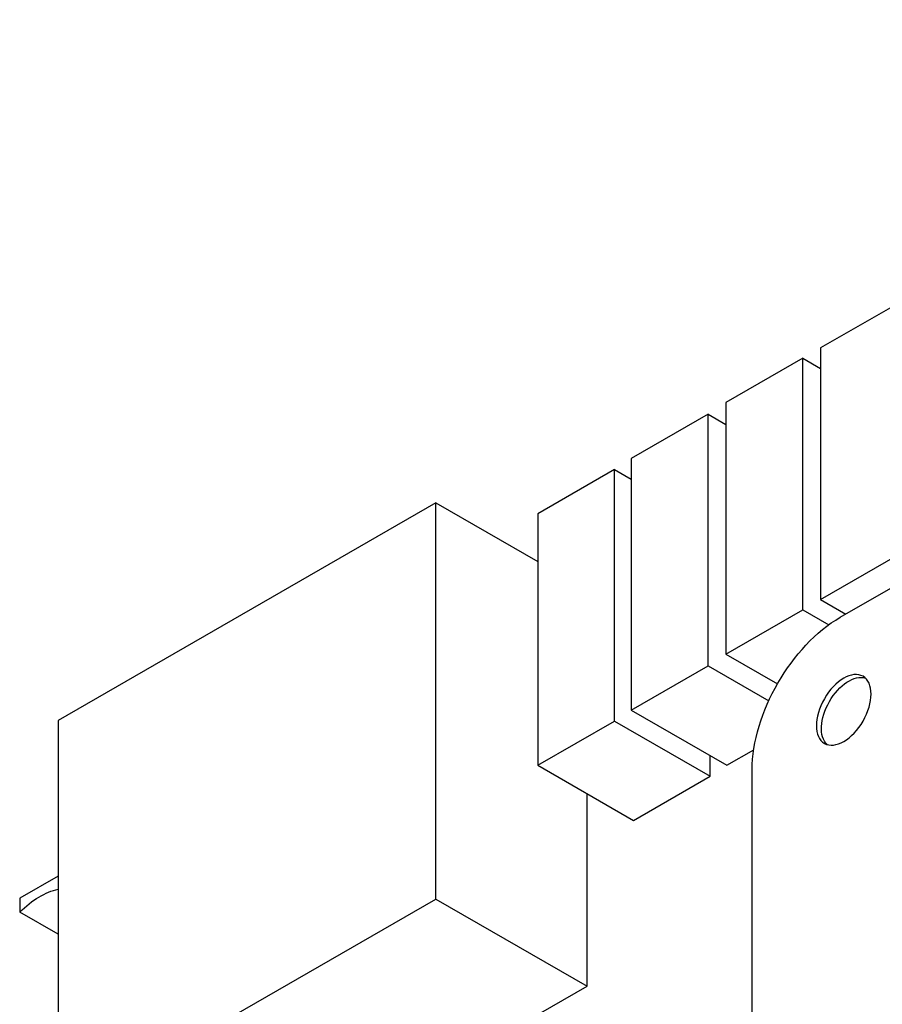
# Model space of a CAD drawing. Header units: millimetres. Extents: x 4 to 585, y 130 to 416.
# Tile 92 of 100: x 457 to 481, y 229 to 257. Entities that reach past the tile are written whole.
import ezdxf

# ---------------------------------------------------------------- set-up
doc = ezdxf.new("R2010")
doc.units = ezdxf.units.MM
doc.header["$LTSCALE"] = 0.75
doc.layers.add('Visible', color=7, linetype='Continuous', lineweight=25)

msp = doc.modelspace()

# ---------------------------------------------------------------- linework, layer by layer
at = {"layer": 'Visible', "extrusion": (-0.707107, 0.407196, 0.578093)}
for p, q in [((480.123, 240.173, -18.795), (509.256, 256.949, 5.022)), ((481.726, 248.974, -22.066), (479.57, 247.733, -23.828)), ((479.57, 247.733, -23.828), (479.57, 240.673, -18.855)), ((479.068, 247.444, -24.239), (476.912, 246.203, -26.001)), ((479.068, 240.383, -19.266), (479.068, 247.444, -24.239)), ((479.068, 247.444, -24.239), (479.57, 247.154, -24.65)), ((476.912, 246.203, -26.001), (476.912, 239.142, -21.028)), ((476.409, 245.871, -26.383), (474.254, 244.63, -28.145)), ((476.409, 238.811, -21.41), (476.409, 245.871, -26.383)), ((476.409, 245.871, -26.383), (476.912, 245.582, -26.794)), ((474.254, 244.63, -28.145), (474.254, 237.57, -23.172)), ((473.787, 244.32, -28.497), (471.632, 243.079, -30.259)), ((473.787, 237.26, -23.524), (473.787, 244.32, -28.497)), ((473.787, 244.32, -28.497), (474.254, 244.051, -28.879)), ((468.77, 243.383, -30.168), (458.163, 237.275, -38.84)), ((468.77, 232.264, -22.336), (468.77, 243.383, -30.168)), ((468.77, 243.383, -30.168), (471.632, 241.735, -32.508)), ((471.632, 243.079, -30.259), (471.632, 236.018, -25.286)), ((479.57, 240.673, -18.855), (481.726, 241.914, -17.092)), ((479.57, 240.673, -18.855), (480.281, 240.264, -19.435)), ((476.912, 239.142, -21.028), (479.068, 240.383, -19.266)), ((479.068, 240.383, -19.266), (479.799, 239.962, -19.864)), ((476.912, 239.142, -21.028), (478.362, 238.308, -22.213)), ((474.254, 237.57, -23.172), (476.409, 238.811, -21.41)), ((476.409, 238.811, -21.41), (478.115, 237.829, -22.804)), ((474.254, 237.57, -23.172), (476.941, 236.023, -25.368)), ((458.163, 237.275, -38.84), (458.163, 226.156, -31.008)), ((471.632, 236.018, -25.286), (473.787, 237.26, -23.524)), ((473.787, 237.26, -23.524), (476.474, 235.712, -25.721)), ((476.941, 236.023, -25.368), (477.693, 236.456, -24.754)), ((476.474, 235.712, -25.721), (476.474, 236.292, -26.129)), ((471.632, 236.018, -25.286), (474.319, 234.471, -27.483)), ((477.648, 202.203, 4.923), (477.648, 235.886, -18.803)), ((474.319, 234.471, -27.483), (476.474, 235.712, -25.721)), ((473.013, 229.821, -25.805), (473.013, 235.223, -29.61)), ((458.163, 232.904, -46.162), (457.085, 232.284, -47.043)), ((457.085, 232.284, -47.043), (457.085, 231.895, -46.769)), ((458.163, 226.156, -31.008), (468.77, 232.264, -22.336)), ((468.77, 232.264, -22.336), (473.013, 229.821, -25.805)), ((458.163, 231.274, -47.65), (457.085, 231.895, -46.769)), ((462.406, 223.713, -34.476), (473.013, 229.821, -25.805))]:
    msp.add_line(p, q, dxfattribs=at)
at = {"layer": 'Visible', "extrusion": (0.707107, -0.407196, -0.578093)}
msp.add_circle((445.523, 158.29, 252.566), 1.086, dxfattribs=at)
for centre, radius, start, end in [((445.247, 158.372, 252.566), 3.5, 225.1108, 315.1108), ((445.523, 158.29, 252.766), 1.086, 187.4704, 352.5296), ((428.024, 126.09, 255.818), 2.4, 295.4876, 332.5303)]:
    msp.add_arc(centre, radius, start, end, dxfattribs=at)

doc.saveas('drawing.dxf')
